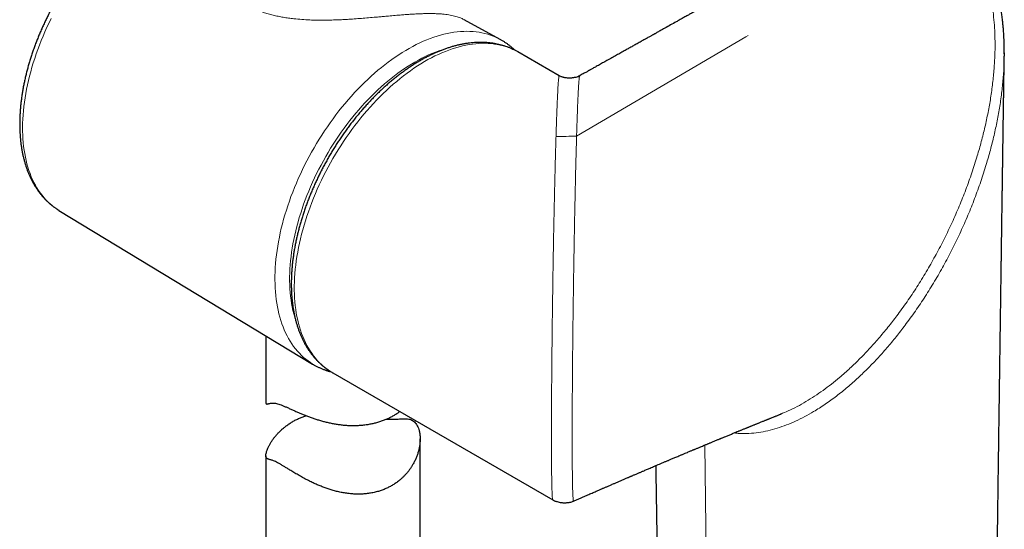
# Model space of a CAD drawing. Header units: millimetres. Extents: x 8 to 1465, y 12 to 1156.
# Tile 87 of 168: x 1192 to 1288, y 496 to 546. Entities that reach past the tile are written whole.
import ezdxf

# ---------------------------------------------------------------- set-up
doc = ezdxf.new("R2010")
doc.units = ezdxf.units.MM

msp = doc.modelspace()

# ---------------------------------------------------------------- linework, layer by layer
at = {"color": 7, "linetype": 'Continuous', "lineweight": 30}
for p, q in [((1235.169, 545.747), (1235.164, 545.75)), ((1238.661, 543.834), (1235.171, 545.751)), ((1244.409, 540.298), (1240.4, 542.613)), ((1287.655, 542.522), (1287.652, 542.201)), ((1195.788, 527.217), (1195.792, 527.214)), ((1195.792, 527.214), (1220.441, 512.273)), ((1215.891, 515.031), (1215.891, 508.528)), ((1222.391, 511.418), (1243.781, 499.07)), ((1222.391, 511.418), (1222.398, 511.414)), ((1265.943, 507.413), (1265.928, 507.407)), ((1230.891, 481.965), (1230.891, 504.997)), ((1215.891, 503.355), (1215.891, 481.965))]:
    msp.add_line(p, q, dxfattribs=at)
at = {"color": 252, "linetype": 'Continuous', "lineweight": 0}
for p in [(1246.096, 534.428), (1262.784, 544.214)]:
    msp.add_line(p, (1262.536, 544.069), dxfattribs=at)
at = {"color": 252, "linetype": 'Continuous', "lineweight": 0, "flags": 128}
for points in [[(1195.03, 545.864), (1194.822, 545.439), (1194.621, 545.013), (1194.428, 544.584), (1194.242, 544.154), (1194.064, 543.723), (1193.893, 543.29), (1193.731, 542.857), (1193.576, 542.424), (1193.43, 541.99), (1193.291, 541.557), (1193.161, 541.125), (1193.04, 540.693), (1192.926, 540.263), (1192.822, 539.834), (1192.726, 539.407), (1192.639, 538.983), (1192.56, 538.56), (1192.49, 538.141), (1192.43, 537.725), (1192.378, 537.312), (1192.335, 536.902), (1192.301, 536.497), (1192.276, 536.096), (1192.26, 535.7), (1192.254, 535.308), (1192.256, 534.922), (1192.267, 534.541), (1192.287, 534.166), (1192.317, 533.797), (1192.355, 533.434), (1192.403, 533.077), (1192.459, 532.727), (1192.524, 532.385), (1192.598, 532.049), (1192.681, 531.722), (1192.773, 531.402), (1192.873, 531.089), (1192.982, 530.786), (1193.099, 530.49), (1193.225, 530.203), (1193.359, 529.926), (1193.502, 529.657), (1193.652, 529.397), (1193.811, 529.147), (1193.978, 528.907), (1194.152, 528.676), (1194.334, 528.455), (1194.524, 528.245), (1194.721, 528.045), (1194.925, 527.855), (1195.136, 527.676), (1195.354, 527.507), (1195.579, 527.349), (1195.788, 527.217)], [(1220.442, 512.273), (1220.226, 512.409), (1219.997, 512.57), (1219.775, 512.741), (1219.559, 512.922), (1219.351, 513.114), (1219.15, 513.317), (1218.956, 513.53), (1218.77, 513.753), (1218.591, 513.987), (1218.42, 514.23), (1218.257, 514.482), (1218.103, 514.744), (1217.956, 515.016), (1217.817, 515.296), (1217.687, 515.586), (1217.565, 515.884), (1217.452, 516.191), (1217.347, 516.506), (1217.251, 516.829), (1217.164, 517.16), (1217.085, 517.499), (1217.016, 517.845), (1216.955, 518.198), (1216.903, 518.558), (1216.86, 518.924), (1216.826, 519.297), (1216.801, 519.676), (1216.786, 520.061), (1216.779, 520.452), (1216.781, 520.847), (1216.792, 521.248), (1216.813, 521.654), (1216.842, 522.064), (1216.88, 522.478), (1216.928, 522.896), (1216.984, 523.317), (1217.049, 523.742), (1217.124, 524.17), (1217.207, 524.601), (1217.298, 525.034), (1217.399, 525.469), (1217.508, 525.905), (1217.625, 526.344), (1217.751, 526.783), (1217.886, 527.223), (1218.028, 527.664), (1218.179, 528.105), (1218.338, 528.546), (1218.505, 528.986), (1218.679, 529.426), (1218.862, 529.865), (1219.052, 530.303), (1219.249, 530.738), (1219.454, 531.172), (1219.666, 531.604), (1219.885, 532.033), (1220.111, 532.46), (1220.344, 532.883), (1220.583, 533.303), (1220.828, 533.719), (1221.08, 534.131), (1221.338, 534.538), (1221.601, 534.941), (1221.871, 535.339), (1222.145, 535.732), (1222.425, 536.12), (1222.711, 536.502), (1223.001, 536.878), (1223.295, 537.247), (1223.594, 537.61), (1223.898, 537.967), (1224.205, 538.316), (1224.517, 538.658), (1224.832, 538.993), (1225.15, 539.32), (1225.471, 539.638), (1225.796, 539.949), (1226.123, 540.251), (1226.453, 540.545), (1226.785, 540.83), (1227.119, 541.106), (1227.454, 541.372), (1227.792, 541.63), (1228.13, 541.877), (1228.47, 542.115), (1228.81, 542.343), (1229.152, 542.561), (1229.493, 542.768), (1229.835, 542.966), (1230.176, 543.152), (1230.517, 543.328), (1230.858, 543.494), (1231.198, 543.648), (1231.536, 543.791), (1231.873, 543.923), (1232.209, 544.044), (1232.543, 544.154), (1232.875, 544.253), (1233.205, 544.34), (1233.532, 544.415), (1233.856, 544.479), (1234.178, 544.531), (1234.496, 544.572), (1234.811, 544.601), (1235.122, 544.618), (1235.43, 544.624), (1235.733, 544.618), (1236.033, 544.6), (1236.327, 544.571), (1236.617, 544.53), (1236.902, 544.477), (1237.182, 544.413), (1237.457, 544.337), (1237.726, 544.25), (1237.99, 544.151), (1238.248, 544.041), (1238.5, 543.92), (1238.662, 543.834)], [(1233.5, 542.968), (1233.348, 542.925), (1233.024, 542.826), (1232.698, 542.716), (1232.371, 542.595), (1232.042, 542.463), (1231.711, 542.319), (1231.38, 542.165), (1231.048, 541.999), (1230.716, 541.823), (1230.383, 541.637), (1230.051, 541.439), (1229.718, 541.232), (1229.386, 541.014), (1229.055, 540.786), (1228.725, 540.548), (1228.396, 540.301), (1228.069, 540.044), (1227.743, 539.778), (1227.419, 539.502), (1227.098, 539.218), (1226.779, 538.925), (1226.462, 538.624), (1226.149, 538.314), (1225.838, 537.997), (1225.531, 537.671), (1225.228, 537.338), (1224.929, 536.998), (1224.633, 536.651), (1224.342, 536.297), (1224.056, 535.936), (1223.774, 535.57), (1223.497, 535.197), (1223.225, 534.818), (1222.959, 534.434), (1222.698, 534.045), (1222.442, 533.652), (1222.193, 533.253), (1221.95, 532.851), (1221.713, 532.444), (1221.483, 532.034), (1221.259, 531.621), (1221.042, 531.204), (1220.832, 530.785), (1220.629, 530.363), (1220.434, 529.94), (1220.246, 529.514), (1220.065, 529.087), (1219.892, 528.659), (1219.727, 528.23), (1219.57, 527.801), (1219.421, 527.372), (1219.28, 526.942), (1219.148, 526.513), (1219.024, 526.085), (1218.908, 525.658), (1218.801, 525.233), (1218.702, 524.809), (1218.613, 524.387), (1218.532, 523.968), (1218.46, 523.551), (1218.396, 523.137), (1218.342, 522.727), (1218.297, 522.32), (1218.261, 521.918), (1218.233, 521.519), (1218.215, 521.125), (1218.206, 520.736), (1218.206, 520.351), (1218.215, 519.973), (1218.233, 519.6), (1218.261, 519.232), (1218.297, 518.871), (1218.342, 518.517), (1218.396, 518.169), (1218.46, 517.829), (1218.532, 517.495), (1218.613, 517.169), (1218.702, 516.851), (1218.749, 516.699)], [(1240.4, 542.613), (1240.249, 542.697), (1240.001, 542.824), (1239.747, 542.939), (1239.487, 543.043), (1239.221, 543.135), (1238.949, 543.216), (1238.673, 543.285), (1238.391, 543.342), (1238.104, 543.388), (1237.812, 543.423), (1237.515, 543.445), (1237.215, 543.456), (1236.91, 543.455), (1236.601, 543.442), (1236.288, 543.417), (1235.972, 543.381), (1235.653, 543.333), (1235.331, 543.273), (1235.005, 543.202), (1234.678, 543.119), (1234.347, 543.025), (1234.015, 542.919), (1233.681, 542.802), (1233.345, 542.674), (1233.008, 542.534), (1232.67, 542.383), (1232.331, 542.222), (1231.991, 542.049), (1231.651, 541.866), (1231.31, 541.672), (1230.97, 541.468), (1230.63, 541.253), (1230.29, 541.028), (1229.951, 540.793), (1229.614, 540.548), (1229.277, 540.294), (1228.942, 540.03), (1228.609, 539.757), (1228.278, 539.474), (1227.949, 539.183), (1227.622, 538.883), (1227.298, 538.575), (1226.977, 538.258), (1226.66, 537.933), (1226.345, 537.601), (1226.035, 537.261), (1225.728, 536.913), (1225.425, 536.559), (1225.126, 536.197), (1224.832, 535.829), (1224.543, 535.455), (1224.258, 535.075), (1223.979, 534.689), (1223.705, 534.297), (1223.436, 533.901), (1223.173, 533.499), (1222.916, 533.093), (1222.665, 532.682), (1222.42, 532.268), (1222.182, 531.849), (1221.95, 531.428), (1221.725, 531.003), (1221.507, 530.575), (1221.296, 530.144), (1221.092, 529.712), (1220.896, 529.277), (1220.707, 528.841), (1220.526, 528.404), (1220.352, 527.965), (1220.187, 527.526), (1220.029, 527.086), (1219.88, 526.647), (1219.738, 526.208), (1219.605, 525.769), (1219.481, 525.331), (1219.365, 524.894), (1219.258, 524.459), (1219.159, 524.026), (1219.069, 523.595), (1218.988, 523.166), (1218.915, 522.74), (1218.852, 522.317), (1218.798, 521.898), (1218.752, 521.482), (1218.716, 521.07), (1218.689, 520.662), (1218.67, 520.259), (1218.661, 519.861), (1218.661, 519.468), (1218.67, 519.08), (1218.689, 518.698), (1218.716, 518.322), (1218.752, 517.952), (1218.798, 517.588), (1218.852, 517.232), (1218.915, 516.882), (1218.988, 516.539), (1219.069, 516.204), (1219.159, 515.877), (1219.258, 515.558), (1219.365, 515.247), (1219.481, 514.944), (1219.605, 514.65), (1219.738, 514.365), (1219.88, 514.088), (1220.029, 513.821), (1220.187, 513.564), (1220.352, 513.316), (1220.526, 513.078), (1220.707, 512.85), (1220.896, 512.632), (1221.092, 512.424), (1221.296, 512.227), (1221.507, 512.04), (1221.725, 511.864), (1221.95, 511.699), (1222.182, 511.544), (1222.391, 511.418)], [(1259.341, 438.887), (1258.942, 472.693), (1258.568, 504.401)]]:
    msp.add_lwpolyline(points, dxfattribs=at)
at = {"color": 7, "linetype": 'Continuous', "lineweight": 30, "flags": 128}
msp.add_lwpolyline([(1253.798, 502.396), (1253.81, 501.673), (1254.162, 479.519), (1254.377, 466.065), (1254.492, 458.817), (1254.709, 445.261)], dxfattribs=at)
at = {"color": 7, "linetype": 'Continuous', "lineweight": 30}
for points, knots in [([(1210.82, 558.504), (1210.778, 558.509), (1210.64, 558.525), (1210.403, 558.541), (1210.107, 558.552), (1209.807, 558.552), (1209.504, 558.54), (1209.197, 558.518), (1208.888, 558.485), (1208.575, 558.441), (1208.26, 558.387), (1207.943, 558.321), (1207.623, 558.245), (1207.301, 558.157), (1206.978, 558.059), (1206.654, 557.951), (1206.328, 557.832), (1206.002, 557.703), (1205.674, 557.563), (1205.347, 557.413), (1205.019, 557.253), (1204.691, 557.083), (1204.364, 556.904), (1204.037, 556.714), (1203.711, 556.516), (1203.385, 556.308), (1203.061, 556.091), (1202.738, 555.865), (1202.417, 555.63), (1202.097, 555.386), (1201.779, 555.134), (1201.464, 554.874), (1201.15, 554.606), (1200.839, 554.329), (1200.531, 554.045), (1200.226, 553.754), (1199.923, 553.455), (1199.624, 553.149), (1199.329, 552.836), (1199.036, 552.517), (1198.748, 552.191), (1198.463, 551.858), (1198.183, 551.52), (1197.907, 551.175), (1197.635, 550.825), (1197.368, 550.47), (1197.106, 550.109), (1196.848, 549.744), (1196.596, 549.374), (1196.349, 548.999), (1196.107, 548.62), (1195.871, 548.237), (1195.64, 547.851), (1195.416, 547.46), (1195.197, 547.067), (1194.984, 546.67), (1194.778, 546.271), (1194.578, 545.869), (1194.385, 545.466), (1194.198, 545.06), (1194.018, 544.652), (1193.845, 544.243), (1193.679, 543.832), (1193.52, 543.421), (1193.368, 543.009), (1193.224, 542.596), (1193.087, 542.183), (1192.957, 541.77), (1192.835, 541.358), (1192.721, 540.946), (1192.615, 540.535), (1192.516, 540.125), (1192.426, 539.716), (1192.343, 539.309), (1192.269, 538.904), (1192.202, 538.501), (1192.144, 538.1), (1192.095, 537.702), (1192.053, 537.306), (1192.02, 536.914), (1191.996, 536.525), (1191.979, 536.139), (1191.972, 535.758), (1191.973, 535.38), (1191.982, 535.007), (1192.001, 534.639), (1192.027, 534.275), (1192.063, 533.917), (1192.107, 533.564), (1192.16, 533.216), (1192.221, 532.874), (1192.291, 532.539), (1192.37, 532.21), (1192.457, 531.888), (1192.553, 531.572), (1192.657, 531.264), (1192.769, 530.963), (1192.89, 530.67), (1193.019, 530.385), (1193.156, 530.108), (1193.301, 529.84), (1193.453, 529.58), (1193.614, 529.329), (1193.781, 529.087), (1193.956, 528.854), (1194.138, 528.63), (1194.327, 528.416), (1194.523, 528.211), (1194.726, 528.016), (1194.935, 527.831), (1195.15, 527.655), (1195.371, 527.49), (1195.584, 527.343), (1195.725, 527.256), (1195.788, 527.218)], [0, 0, 0, 0, 0.003782, 0.012538, 0.021324, 0.03014, 0.038987, 0.047862, 0.056764, 0.065692, 0.074644, 0.083618, 0.092611, 0.101622, 0.110647, 0.119686, 0.128735, 0.137792, 0.146857, 0.155926, 0.165, 0.174076, 0.183153, 0.192231, 0.201307, 0.210383, 0.219456, 0.228527, 0.237596, 0.246661, 0.255724, 0.264783, 0.273839, 0.282891, 0.291941, 0.300987, 0.31003, 0.31907, 0.328107, 0.337141, 0.346173, 0.355202, 0.364229, 0.373253, 0.382276, 0.391298, 0.400317, 0.409336, 0.418353, 0.427369, 0.436385, 0.4454, 0.454414, 0.463429, 0.472444, 0.481458, 0.490474, 0.49949, 0.508507, 0.517524, 0.526544, 0.535564, 0.544586, 0.55361, 0.562637, 0.571665, 0.580696, 0.589729, 0.598766, 0.607805, 0.616847, 0.625893, 0.634942, 0.643995, 0.653051, 0.662111, 0.671174, 0.680242, 0.689312, 0.698387, 0.707464, 0.716545, 0.725628, 0.734714, 0.743802, 0.75289, 0.761979, 0.771066, 0.780151, 0.789233, 0.79831, 0.807379, 0.816441, 0.825491, 0.834528, 0.84355, 0.852555, 0.861539, 0.870502, 0.879439, 0.88835, 0.897233, 0.906086, 0.914909, 0.9237, 0.932461, 0.941191, 0.949892, 0.958566, 0.967216, 0.975844, 0.984453, 0.993049, 1, 1, 1, 1]), ([(1287.663, 542.421), (1287.663, 542.572), (1287.663, 542.862), (1287.657, 543.276), (1287.645, 543.65), (1287.631, 543.986), (1287.615, 544.284), (1287.597, 544.548), (1287.58, 544.78), (1287.562, 544.988), (1287.544, 545.191), (1287.521, 545.412), (1287.494, 545.659), (1287.461, 545.923), (1287.427, 546.175), (1287.393, 546.405), (1287.362, 546.6), (1287.334, 546.768), (1287.308, 546.917), (1287.281, 547.069), (1287.248, 547.24), (1287.209, 547.435), (1287.169, 547.626), (1287.127, 547.812), (1287.086, 547.991), (1287.038, 548.186), (1286.984, 548.395), (1286.934, 548.58), (1286.894, 548.724), (1286.867, 548.819), (1286.845, 548.892), (1286.825, 548.958), (1286.804, 549.028), (1286.78, 549.105), (1286.745, 549.218), (1286.695, 549.372), (1286.628, 549.57), (1286.561, 549.758), (1286.498, 549.93), (1286.44, 550.083), (1286.382, 550.23), (1286.33, 550.357), (1286.292, 550.449), (1286.264, 550.514), (1286.241, 550.568), (1286.215, 550.629), (1286.177, 550.715), (1286.125, 550.83), (1286.057, 550.978), (1285.975, 551.149), (1285.88, 551.34), (1285.734, 551.62), (1285.541, 551.966), (1285.301, 552.359), (1285.064, 552.714), (1284.854, 553.004), (1284.668, 553.245), (1284.506, 553.443), (1284.346, 553.631), (1284.184, 553.81), (1284.022, 553.982), (1283.849, 554.155), (1283.685, 554.31), (1283.532, 554.447), (1283.4, 554.561), (1283.265, 554.672), (1283.133, 554.777), (1283.024, 554.859), (1282.942, 554.919), (1282.883, 554.961), (1282.817, 555.008), (1282.73, 555.068), (1282.612, 555.147), (1282.458, 555.244), (1282.343, 555.312), (1282.279, 555.35)], [0, 0, 0, 0, 0.029406, 0.056294, 0.080721, 0.102738, 0.122412, 0.139708, 0.155074, 0.168532, 0.181081, 0.195653, 0.212388, 0.230141, 0.248371, 0.263024, 0.276614, 0.287932, 0.296998, 0.307107, 0.318739, 0.331955, 0.34703, 0.358079, 0.370406, 0.384001, 0.398853, 0.414081, 0.422795, 0.429424, 0.434041, 0.438425, 0.443368, 0.448869, 0.454926, 0.467473, 0.481736, 0.49759, 0.508192, 0.519403, 0.531075, 0.540757, 0.547596, 0.551594, 0.555215, 0.559729, 0.565137, 0.574418, 0.585532, 0.598488, 0.613293, 0.629179, 0.663269, 0.695365, 0.725433, 0.753432, 0.772436, 0.790328, 0.807176, 0.823427, 0.839814, 0.856771, 0.875643, 0.888216, 0.900845, 0.913357, 0.925757, 0.937165, 0.942765, 0.947783, 0.952813, 0.960354, 0.970706, 0.983903, 1, 1, 1, 1]), ([(1259.577, 547.678), (1259.562, 547.67), (1259.481, 547.625), (1259.333, 547.542), (1258.997, 547.353), (1258.524, 547.087), (1258.065, 546.829), (1257.756, 546.656), (1257.605, 546.571), (1257.471, 546.496), (1257.362, 546.435), (1257.28, 546.389), (1257.208, 546.348), (1257.127, 546.303), (1257.017, 546.241), (1256.876, 546.162), (1256.706, 546.066), (1256.484, 545.942), (1256.222, 545.795), (1255.929, 545.631), (1255.37, 545.317), (1254.837, 545.018), (1254.336, 544.738), (1254.144, 544.63), (1253.977, 544.536), (1253.837, 544.458), (1253.726, 544.396), (1253.64, 544.348), (1253.568, 544.308), (1253.494, 544.266), (1253.404, 544.216), (1253.299, 544.157), (1253.122, 544.058), (1252.868, 543.916), (1252.532, 543.727), (1252.168, 543.523), (1251.805, 543.321), (1251.446, 543.12), (1251.088, 542.92), (1250.7, 542.703), (1250.289, 542.472), (1249.854, 542.229), (1249.398, 541.975), (1249.018, 541.763), (1248.724, 541.598), (1248.521, 541.485), (1248.316, 541.37), (1248.114, 541.258), (1247.926, 541.153), (1247.755, 541.058), (1247.607, 540.975), (1247.482, 540.905), (1247.395, 540.857), (1247.341, 540.826), (1247.304, 540.806), (1247.26, 540.781), (1247.193, 540.744), (1247.098, 540.691), (1246.974, 540.621), (1246.821, 540.536), (1246.639, 540.435), (1246.493, 540.353), (1246.407, 540.305), (1246.392, 540.297)], [0, 0, 0, 0, 0.003256, 0.018521, 0.033681, 0.080024, 0.126267, 0.138383, 0.150385, 0.16075, 0.169008, 0.175162, 0.179365, 0.1854, 0.193753, 0.20442, 0.217398, 0.232683, 0.254932, 0.277148, 0.299234, 0.382366, 0.398468, 0.413315, 0.426031, 0.436621, 0.445088, 0.451435, 0.456059, 0.461428, 0.468315, 0.476479, 0.485332, 0.508692, 0.534231, 0.561939, 0.591811, 0.616816, 0.643882, 0.673327, 0.705138, 0.737547, 0.772064, 0.808673, 0.823625, 0.838896, 0.854485, 0.870256, 0.884613, 0.897098, 0.908863, 0.918291, 0.925385, 0.928475, 0.930755, 0.93363, 0.938601, 0.945832, 0.955241, 0.966825, 0.980579, 0.996497, 1, 1, 1, 1]), ([(1240.397, 542.613), (1240.379, 542.624), (1240.282, 542.682), (1240.1, 542.777), (1239.851, 542.899), (1239.595, 543.01), (1239.335, 543.111), (1239.07, 543.201), (1238.799, 543.281), (1238.524, 543.351), (1238.244, 543.41), (1237.96, 543.458), (1237.671, 543.496), (1237.378, 543.524), (1237.081, 543.54), (1236.78, 543.546), (1236.476, 543.54), (1236.168, 543.524), (1235.857, 543.497), (1235.543, 543.46), (1235.226, 543.411), (1234.906, 543.351), (1234.585, 543.281), (1234.261, 543.199), (1233.935, 543.107), (1233.608, 543.005), (1233.28, 542.892), (1232.951, 542.768), (1232.62, 542.634), (1232.289, 542.49), (1231.958, 542.335), (1231.627, 542.171), (1231.296, 541.997), (1230.965, 541.813), (1230.635, 541.619), (1230.305, 541.416), (1229.976, 541.204), (1229.649, 540.982), (1229.323, 540.752), (1228.998, 540.513), (1228.675, 540.265), (1228.354, 540.009), (1228.035, 539.745), (1227.719, 539.473), (1227.405, 539.192), (1227.093, 538.904), (1226.785, 538.609), (1226.479, 538.306), (1226.177, 537.996), (1225.878, 537.679), (1225.583, 537.356), (1225.291, 537.026), (1225.004, 536.689), (1224.72, 536.347), (1224.441, 535.999), (1224.166, 535.645), (1223.896, 535.286), (1223.63, 534.921), (1223.37, 534.552), (1223.114, 534.177), (1222.864, 533.799), (1222.619, 533.416), (1222.38, 533.029), (1222.146, 532.638), (1221.918, 532.244), (1221.696, 531.846), (1221.48, 531.446), (1221.271, 531.042), (1221.067, 530.637), (1220.871, 530.228), (1220.681, 529.818), (1220.497, 529.406), (1220.321, 528.993), (1220.151, 528.578), (1219.989, 528.162), (1219.833, 527.745), (1219.685, 527.328), (1219.545, 526.91), (1219.412, 526.493), (1219.286, 526.076), (1219.169, 525.659), (1219.058, 525.243), (1218.956, 524.828), (1218.862, 524.414), (1218.776, 524.002), (1218.697, 523.592), (1218.627, 523.183), (1218.565, 522.777), (1218.512, 522.373), (1218.466, 521.972), (1218.429, 521.574), (1218.401, 521.18), (1218.381, 520.788), (1218.369, 520.401), (1218.366, 520.017), (1218.372, 519.638), (1218.386, 519.263), (1218.408, 518.893), (1218.44, 518.528), (1218.48, 518.169), (1218.528, 517.814), (1218.585, 517.466), (1218.651, 517.123), (1218.726, 516.787), (1218.809, 516.457), (1218.9, 516.135), (1219, 515.819), (1219.109, 515.51), (1219.226, 515.209), (1219.351, 514.916), (1219.484, 514.631), (1219.625, 514.354), (1219.774, 514.086), (1219.93, 513.826), (1220.094, 513.575), (1220.266, 513.333), (1220.445, 513.101), (1220.63, 512.877), (1220.823, 512.663), (1221.023, 512.459), (1221.229, 512.264), (1221.441, 512.079), (1221.66, 511.904), (1221.885, 511.739), (1222.116, 511.584), (1222.288, 511.476), (1222.384, 511.423), (1222.399, 511.414)], [0, 0, 0, 0, 0.001729, 0.009495, 0.017262, 0.025032, 0.032809, 0.040597, 0.048399, 0.056219, 0.064059, 0.071921, 0.079808, 0.087719, 0.095657, 0.103622, 0.111613, 0.119629, 0.127671, 0.135736, 0.143823, 0.15193, 0.160055, 0.168196, 0.176352, 0.18452, 0.192699, 0.200886, 0.209081, 0.217281, 0.225485, 0.233692, 0.2419, 0.25011, 0.25832, 0.266528, 0.274736, 0.282941, 0.291145, 0.299346, 0.307545, 0.31574, 0.323933, 0.332123, 0.340311, 0.348495, 0.356676, 0.364855, 0.373031, 0.381205, 0.389376, 0.397545, 0.405712, 0.413877, 0.42204, 0.430201, 0.438361, 0.446519, 0.454676, 0.462833, 0.470988, 0.479143, 0.487297, 0.495451, 0.503605, 0.511759, 0.519913, 0.528068, 0.536223, 0.544378, 0.552535, 0.560693, 0.568852, 0.577012, 0.585174, 0.593338, 0.601503, 0.609671, 0.617841, 0.626013, 0.634188, 0.642366, 0.650546, 0.65873, 0.666916, 0.675106, 0.683298, 0.691494, 0.699694, 0.707896, 0.716101, 0.72431, 0.732521, 0.740735, 0.748951, 0.757168, 0.765387, 0.773607, 0.781826, 0.790043, 0.798259, 0.80647, 0.814676, 0.822876, 0.831067, 0.839249, 0.847418, 0.855573, 0.863711, 0.871832, 0.879932, 0.88801, 0.896065, 0.904094, 0.912096, 0.920072, 0.92802, 0.935942, 0.943837, 0.951706, 0.959553, 0.967378, 0.975186, 0.982977, 0.990757, 0.998529, 1, 1, 1, 1]), ([(1240.099, 542.776), (1240.038, 542.834), (1239.908, 542.956), (1239.702, 543.132), (1239.48, 543.306), (1239.253, 543.471), (1239.02, 543.624), (1238.823, 543.745), (1238.701, 543.811), (1238.662, 543.832)], [0, 0, 0, 0, 0.139244, 0.296789, 0.45398, 0.610881, 0.767558, 0.924086, 1, 1, 1, 1]), ([(1286.343, 445.28), (1286.344, 445.346), (1286.348, 445.646), (1286.354, 446.171), (1286.363, 446.843), (1286.371, 447.487), (1286.379, 448.102), (1286.387, 448.719), (1286.394, 449.336), (1286.402, 449.948), (1286.41, 450.52), (1286.416, 451.034), (1286.422, 451.494), (1286.427, 451.902), (1286.432, 452.277), (1286.436, 452.621), (1286.44, 452.932), (1286.444, 453.211), (1286.447, 453.457), (1286.45, 453.68), (1286.452, 453.88), (1286.455, 454.069), (1286.457, 454.253), (1286.46, 454.442), (1286.462, 454.635), (1286.465, 454.833), (1286.467, 455.044), (1286.47, 455.271), (1286.474, 455.521), (1286.477, 455.793), (1286.481, 456.089), (1286.485, 456.417), (1286.49, 456.776), (1286.495, 457.169), (1286.5, 457.589), (1286.506, 458.033), (1286.512, 458.488), (1286.519, 459.019), (1286.526, 459.609), (1286.534, 460.247), (1286.542, 460.826), (1286.549, 461.349), (1286.555, 461.818), (1286.56, 462.257), (1286.566, 462.676), (1286.571, 463.091), (1286.578, 463.579), (1286.585, 464.147), (1286.593, 464.799), (1286.601, 465.349), (1286.606, 465.78), (1286.61, 466.074), (1286.614, 466.342), (1286.617, 466.584), (1286.619, 466.794), (1286.622, 466.986), (1286.624, 467.182), (1286.627, 467.406), (1286.631, 467.649), (1286.634, 467.897), (1286.637, 468.148), (1286.64, 468.398), (1286.644, 468.66), (1286.647, 468.933), (1286.651, 469.234), (1286.656, 469.566), (1286.66, 469.927), (1286.665, 470.317), (1286.671, 470.736), (1286.677, 471.165), (1286.682, 471.582), (1286.687, 471.966), (1286.692, 472.309), (1286.695, 472.577), (1286.698, 472.779), (1286.7, 472.922), (1286.701, 473.052), (1286.703, 473.169), (1286.704, 473.277), (1286.706, 473.387), (1286.708, 473.531), (1286.71, 473.722), (1286.713, 473.967), (1286.717, 474.253), (1286.722, 474.616), (1286.727, 475.037), (1286.734, 475.496), (1286.739, 475.933), (1286.745, 476.348), (1286.75, 476.742), (1286.755, 477.134), (1286.76, 477.523), (1286.765, 477.904), (1286.77, 478.256), (1286.774, 478.53), (1286.776, 478.735), (1286.778, 478.878), (1286.78, 479.013), (1286.782, 479.141), (1286.783, 479.261), (1286.785, 479.376), (1286.786, 479.496), (1286.788, 479.634), (1286.791, 479.8), (1286.793, 479.997), (1286.796, 480.222), (1286.8, 480.476), (1286.803, 480.753), (1286.808, 481.128), (1286.814, 481.583), (1286.821, 482.103), (1286.828, 482.595), (1286.834, 483.057), (1286.84, 483.491), (1286.845, 483.895), (1286.85, 484.271), (1286.855, 484.618), (1286.859, 484.935), (1286.862, 485.186), (1286.865, 485.377), (1286.867, 485.522), (1286.869, 485.676), (1286.871, 485.849), (1286.874, 486.052), (1286.877, 486.282), (1286.881, 486.544), (1286.884, 486.833), (1286.888, 487.134), (1286.892, 487.435), (1286.897, 487.807), (1286.903, 488.245), (1286.91, 488.741), (1286.916, 489.199), (1286.922, 489.618), (1286.927, 489.999), (1286.932, 490.355), (1286.936, 490.682), (1286.94, 490.98), (1286.943, 491.224), (1286.946, 491.418), (1286.948, 491.569), (1286.95, 491.719), (1286.952, 491.884), (1286.955, 492.063), (1286.957, 492.256), (1286.96, 492.459), (1286.963, 492.683), (1286.967, 492.926), (1286.972, 493.34), (1286.98, 493.907), (1286.989, 494.609), (1286.997, 495.199), (1287.004, 495.681), (1287.009, 496.06), (1287.014, 496.413), (1287.018, 496.735), (1287.022, 497.024), (1287.026, 497.281), (1287.028, 497.483), (1287.031, 497.648), (1287.033, 497.795), (1287.035, 497.964), (1287.038, 498.159), (1287.041, 498.377), (1287.044, 498.619), (1287.047, 498.879), (1287.051, 499.151), (1287.057, 499.605), (1287.066, 500.231), (1287.077, 501.021), (1287.086, 501.657), (1287.092, 502.138), (1287.097, 502.463), (1287.101, 502.761), (1287.104, 503.032), (1287.108, 503.269), (1287.11, 503.474), (1287.113, 503.652), (1287.115, 503.829), (1287.118, 504.023), (1287.121, 504.25), (1287.125, 504.51), (1287.129, 504.844), (1287.135, 505.242), (1287.141, 505.694), (1287.147, 506.153), (1287.153, 506.566), (1287.158, 506.93), (1287.163, 507.245), (1287.167, 507.563), (1287.171, 507.882), (1287.176, 508.193), (1287.18, 508.504), (1287.184, 508.805), (1287.188, 509.093), (1287.192, 509.35), (1287.195, 509.559), (1287.197, 509.725), (1287.199, 509.861), (1287.201, 510.002), (1287.203, 510.16), (1287.205, 510.34), (1287.208, 510.542), (1287.211, 510.765), (1287.215, 511.009), (1287.221, 511.484), (1287.231, 512.17), (1287.241, 512.863), (1287.247, 513.339), (1287.251, 513.601), (1287.254, 513.84), (1287.257, 514.054), (1287.26, 514.241), (1287.262, 514.405), (1287.264, 514.559), (1287.267, 514.72), (1287.269, 514.904), (1287.272, 515.109), (1287.276, 515.361), (1287.28, 515.665), (1287.285, 516.024), (1287.29, 516.411), (1287.296, 516.811), (1287.303, 517.329), (1287.312, 517.948), (1287.32, 518.549), (1287.327, 519.013), (1287.332, 519.347), (1287.336, 519.661), (1287.34, 519.946), (1287.344, 520.198), (1287.347, 520.415), (1287.35, 520.616), (1287.352, 520.824), (1287.356, 521.062), (1287.36, 521.334), (1287.364, 521.641), (1287.369, 521.983), (1287.377, 522.534), (1287.387, 523.283), (1287.398, 524.01), (1287.405, 524.527), (1287.409, 524.837), (1287.414, 525.147), (1287.418, 525.451), (1287.422, 525.741), (1287.426, 526.002), (1287.429, 526.229), (1287.432, 526.424), (1287.434, 526.593), (1287.437, 526.745), (1287.439, 526.919), (1287.442, 527.136), (1287.446, 527.404), (1287.45, 527.705), (1287.455, 528.039), (1287.46, 528.403), (1287.466, 528.789), (1287.472, 529.188), (1287.479, 529.703), (1287.488, 530.339), (1287.496, 530.921), (1287.502, 531.339), (1287.506, 531.575), (1287.509, 531.797), (1287.512, 531.998), (1287.515, 532.186), (1287.517, 532.36), (1287.519, 532.516), (1287.521, 532.655), (1287.523, 532.789), (1287.525, 532.93), (1287.528, 533.084), (1287.531, 533.3), (1287.535, 533.589), (1287.54, 533.959), (1287.547, 534.415), (1287.555, 534.959), (1287.564, 535.59), (1287.573, 536.259), (1287.581, 536.809), (1287.588, 537.229), (1287.591, 537.502), (1287.595, 537.763), (1287.599, 538.002), (1287.602, 538.215), (1287.604, 538.39), (1287.606, 538.533), (1287.608, 538.645), (1287.61, 538.748), (1287.611, 538.857), (1287.613, 538.989), (1287.615, 539.151), (1287.618, 539.344), (1287.622, 539.567), (1287.625, 539.821), (1287.629, 540.105), (1287.634, 540.42), (1287.639, 540.757), (1287.644, 541.117), (1287.65, 541.498), (1287.655, 541.862), (1287.658, 542.099), (1287.66, 542.201)], [0, 0, 0, 0, 0.0020472, 0.0092924, 0.016237, 0.0228808, 0.029224, 0.0352666, 0.0420022, 0.0483204, 0.054221, 0.0597041, 0.064247, 0.0684572, 0.0723345, 0.0758792, 0.0790911, 0.0819702, 0.0845167, 0.0867304, 0.088853, 0.0907053, 0.0926008, 0.0945469, 0.0965438, 0.0985913, 0.1006896, 0.1030603, 0.1056207, 0.1084291, 0.1114856, 0.1147901, 0.1185658, 0.1226206, 0.1269544, 0.1315671, 0.1363677, 0.1410315, 0.1480259, 0.1546117, 0.1607887, 0.1659586, 0.1708026, 0.175321, 0.179539, 0.1837869, 0.1881661, 0.1946353, 0.2013712, 0.2083737, 0.2116664, 0.2147001, 0.2174675, 0.2199688, 0.2222038, 0.2239385, 0.2259384, 0.2282545, 0.23087, 0.2334636, 0.2359123, 0.2386123, 0.241175, 0.2439669, 0.2470467, 0.2504781, 0.2542078, 0.2582358, 0.2625619, 0.2671778, 0.2715531, 0.2755182, 0.2790732, 0.2822182, 0.2838313, 0.2853104, 0.2866557, 0.2878671, 0.2889447, 0.2900036, 0.2912765, 0.2933874, 0.2959157, 0.2988615, 0.3022248, 0.3071675, 0.3118997, 0.3164093, 0.3206962, 0.3247604, 0.328602, 0.3328437, 0.3367765, 0.3404042, 0.3437276, 0.3452753, 0.3467469, 0.3481425, 0.349462, 0.3507055, 0.351873, 0.3530202, 0.3544036, 0.3561405, 0.3581717, 0.360497, 0.3631166, 0.3660304, 0.3690575, 0.3747279, 0.3800988, 0.3851701, 0.3899419, 0.3944142, 0.3985869, 0.4024439, 0.4060619, 0.4093333, 0.4122583, 0.4138197, 0.4152609, 0.4167343, 0.4185787, 0.4206276, 0.4230049, 0.4257106, 0.4287447, 0.4319257, 0.4350337, 0.4380683, 0.443441, 0.4485669, 0.4534459, 0.4575937, 0.4615438, 0.4652299, 0.4686107, 0.471686, 0.4744561, 0.476146, 0.4776979, 0.4791276, 0.4807849, 0.4828144, 0.4846702, 0.4867557, 0.4890711, 0.4916162, 0.4942674, 0.5019012, 0.5091493, 0.5160116, 0.5201351, 0.5240894, 0.5277403, 0.5310575, 0.5340411, 0.536691, 0.5390074, 0.5403031, 0.5417942, 0.5435444, 0.5455537, 0.5478221, 0.5503023, 0.5530324, 0.5558797, 0.5587011, 0.5670919, 0.5752439, 0.5831571, 0.5867733, 0.5901325, 0.5932084, 0.5960011, 0.5985105, 0.6005459, 0.6023473, 0.6040284, 0.6060175, 0.6083558, 0.6110433, 0.61408, 0.6186741, 0.6233518, 0.6280878, 0.6328819, 0.6361103, 0.6393645, 0.6426447, 0.6459507, 0.649221, 0.6522712, 0.6555677, 0.6585415, 0.6611923, 0.6635203, 0.6650076, 0.6663276, 0.6677257, 0.6693616, 0.6712352, 0.6733067, 0.6756075, 0.6781376, 0.6808424, 0.6903047, 0.6993672, 0.7022946, 0.7050268, 0.7074935, 0.7096948, 0.7116307, 0.7133012, 0.7147492, 0.716408, 0.7182982, 0.7204195, 0.7227721, 0.7261008, 0.7298041, 0.7338819, 0.738085, 0.7421807, 0.7499133, 0.7572317, 0.760806, 0.7642724, 0.7675667, 0.770515, 0.7731076, 0.7753444, 0.7772343, 0.7793307, 0.7817836, 0.7845932, 0.7877593, 0.7912821, 0.7951615, 0.8048258, 0.8144552, 0.8176565, 0.8208535, 0.8240462, 0.8272346, 0.8302821, 0.8330161, 0.8353063, 0.8373172, 0.839049, 0.8405147, 0.8420205, 0.8444489, 0.8472172, 0.8503254, 0.8537735, 0.8575614, 0.8615888, 0.8657051, 0.869909, 0.8775206, 0.8854035, 0.887937, 0.8904311, 0.8927207, 0.8947977, 0.8966622, 0.8985544, 0.9001621, 0.9014991, 0.9028441, 0.904307, 0.9058878, 0.9075865, 0.911007, 0.9148236, 0.9190366, 0.925144, 0.9316495, 0.9385531, 0.9458548, 0.9486828, 0.9515636, 0.9542975, 0.9567614, 0.9589555, 0.9608797, 0.9622023, 0.9633582, 0.9643475, 0.9653922, 0.9667512, 0.9684248, 0.9704131, 0.972716, 0.9753336, 0.9782659, 0.9815128, 0.9850745, 0.9887208, 0.9926469, 0.9968528, 1, 1, 1, 1]), ([(1246.393, 540.297), (1246.332, 540.267), (1246.208, 540.205), (1246.031, 540.151), (1245.874, 540.115), (1245.737, 540.092), (1245.587, 540.075), (1245.416, 540.067), (1245.226, 540.072), (1245.063, 540.089), (1244.94, 540.11), (1244.855, 540.128), (1244.764, 540.151), (1244.661, 540.183), (1244.537, 540.23), (1244.455, 540.274), (1244.409, 540.298)], [0, 0, 0, 0, 0.095998, 0.192533, 0.256491, 0.319701, 0.386719, 0.467051, 0.5605, 0.655394, 0.699267, 0.740808, 0.782052, 0.837534, 0.910214, 1, 1, 1, 1]), ([(1220.442, 512.274), (1220.476, 512.254), (1220.588, 512.184), (1220.786, 512.076), (1221.035, 511.951), (1221.29, 511.836), (1221.549, 511.731), (1221.815, 511.636), (1222.042, 511.564), (1222.183, 511.527), (1222.232, 511.514)], [0, 0, 0, 0, 0.060474, 0.204038, 0.347586, 0.491175, 0.634875, 0.778753, 0.922872, 1, 1, 1, 1]), ([(1215.892, 508.528), (1215.892, 508.52), (1215.89, 508.484), (1215.9, 508.445), (1215.921, 508.407), (1215.955, 508.387), (1216.004, 508.383), (1216.067, 508.393), (1216.143, 508.411), (1216.232, 508.435), (1216.335, 508.458), (1216.453, 508.476), (1216.588, 508.483), (1216.745, 508.474), (1216.929, 508.441), (1217.142, 508.381), (1217.381, 508.297), (1217.644, 508.191), (1217.929, 508.069), (1218.232, 507.934), (1218.557, 507.789), (1218.884, 507.644), (1219.212, 507.502), (1219.535, 507.367), (1219.87, 507.234), (1220.215, 507.104), (1220.568, 506.98), (1220.929, 506.862), (1221.297, 506.752), (1221.67, 506.652), (1222.05, 506.563), (1222.434, 506.485), (1222.823, 506.419), (1223.223, 506.365), (1223.635, 506.326), (1224.058, 506.302), (1224.482, 506.297), (1224.904, 506.31), (1225.324, 506.342), (1225.731, 506.392), (1226.125, 506.461), (1226.504, 506.545), (1226.877, 506.648), (1227.24, 506.768), (1227.593, 506.906), (1227.928, 507.058), (1228.246, 507.224), (1228.544, 507.402), (1228.765, 507.547), (1228.881, 507.636), (1228.908, 507.656)], [0, 0, 0, 0, 0.005087, 0.023026, 0.041065, 0.059173, 0.0803, 0.101509, 0.122752, 0.144097, 0.165466, 0.186944, 0.208471, 0.230113, 0.252898, 0.275863, 0.299033, 0.322396, 0.345142, 0.368047, 0.391108, 0.414301, 0.434496, 0.454819, 0.475209, 0.495717, 0.516285, 0.536909, 0.55745, 0.5781, 0.598804, 0.619612, 0.640475, 0.661388, 0.68383, 0.70641, 0.729066, 0.751867, 0.774747, 0.797708, 0.819431, 0.841289, 0.863219, 0.885288, 0.907431, 0.929649, 0.950871, 0.972219, 0.993632, 1, 1, 1, 1]), ([(1227.615, 506.92), (1227.716, 506.914), (1227.924, 506.904), (1228.213, 506.906), (1228.492, 506.915), (1228.754, 506.929), (1229.002, 506.944), (1229.237, 506.955), (1229.461, 506.956), (1229.675, 506.941), (1229.879, 506.904), (1230.073, 506.833), (1230.252, 506.723), (1230.413, 506.575), (1230.554, 506.39), (1230.673, 506.171), (1230.771, 505.911), (1230.844, 505.61), (1230.887, 505.272), (1230.895, 504.913), (1230.872, 504.559), (1230.822, 504.216), (1230.751, 503.888), (1230.656, 503.559), (1230.538, 503.229), (1230.396, 502.902), (1230.245, 502.608), (1230.092, 502.348), (1229.943, 502.119), (1229.78, 501.896), (1229.605, 501.678), (1229.417, 501.467), (1229.215, 501.263), (1229.001, 501.068), (1228.756, 500.867), (1228.478, 500.664), (1228.163, 500.465), (1227.829, 500.284), (1227.479, 500.123), (1227.114, 499.982), (1226.722, 499.86), (1226.303, 499.76), (1225.867, 499.686), (1225.43, 499.641), (1225.001, 499.622), (1224.56, 499.628), (1224.107, 499.659), (1223.649, 499.716), (1223.2, 499.796), (1222.767, 499.893), (1222.35, 500.007), (1221.947, 500.133), (1221.554, 500.271), (1221.165, 500.423), (1220.781, 500.587), (1220.402, 500.762), (1220, 500.96), (1219.578, 501.183), (1219.139, 501.428), (1218.786, 501.635), (1218.513, 501.799), (1218.279, 501.941), (1218.022, 502.099), (1217.746, 502.268), (1217.486, 502.426), (1217.245, 502.567), (1217.025, 502.688), (1216.827, 502.787), (1216.65, 502.863), (1216.499, 502.916), (1216.371, 502.956), (1216.262, 502.986), (1216.167, 503.015), (1216.086, 503.044), (1216.018, 503.078), (1215.963, 503.122), (1215.923, 503.179), (1215.896, 503.256), (1215.887, 503.36), (1215.901, 503.502), (1215.939, 503.677), (1216.004, 503.879), (1216.093, 504.102), (1216.206, 504.338), (1216.345, 504.587), (1216.505, 504.838), (1216.684, 505.087), (1216.88, 505.332), (1217.097, 505.574), (1217.335, 505.812), (1217.592, 506.042), (1217.869, 506.263), (1218.164, 506.472), (1218.478, 506.667), (1218.81, 506.848), (1219.159, 507.012), (1219.496, 507.149), (1219.722, 507.222), (1219.822, 507.254)], [0, 0, 0, 0, 0.00976, 0.019994, 0.0303, 0.04064, 0.051027, 0.061433, 0.071854, 0.082542, 0.093268, 0.104059, 0.114943, 0.12568, 0.136517, 0.147457, 0.158488, 0.170953, 0.183518, 0.196174, 0.208904, 0.219702, 0.230567, 0.241466, 0.25243, 0.263427, 0.274456, 0.282599, 0.290775, 0.298966, 0.307218, 0.315486, 0.323818, 0.332167, 0.340554, 0.350952, 0.361422, 0.371931, 0.382519, 0.39315, 0.403829, 0.41562, 0.427472, 0.438636, 0.449849, 0.460642, 0.472454, 0.484317, 0.49548, 0.506683, 0.517457, 0.527754, 0.538107, 0.548488, 0.558922, 0.569386, 0.579878, 0.592961, 0.606113, 0.619352, 0.626023, 0.632694, 0.6427, 0.652765, 0.662903, 0.673117, 0.683139, 0.693243, 0.703436, 0.713697, 0.722963, 0.732267, 0.741587, 0.750962, 0.760351, 0.769797, 0.779267, 0.788786, 0.799548, 0.810396, 0.821352, 0.832404, 0.843135, 0.853932, 0.86479, 0.875698, 0.886, 0.896366, 0.906765, 0.917225, 0.927718, 0.938242, 0.948794, 0.959413, 0.970069, 0.980797, 0.991565, 1, 1, 1, 1]), ([(1245.801, 498.949), (1245.951, 499.014), (1246.259, 499.149), (1246.716, 499.348), (1247.165, 499.544), (1247.591, 499.729), (1247.924, 499.874), (1248.166, 499.979), (1248.317, 500.044), (1248.446, 500.1), (1248.557, 500.148), (1248.66, 500.193), (1248.816, 500.26), (1249.033, 500.354), (1249.302, 500.47), (1249.574, 500.588), (1249.848, 500.706), (1250.084, 500.807), (1250.276, 500.89), (1250.421, 500.953), (1250.569, 501.016), (1250.713, 501.078), (1250.857, 501.14), (1250.993, 501.198), (1251.117, 501.252), (1251.219, 501.295), (1251.293, 501.327), (1251.349, 501.351), (1251.402, 501.374), (1251.468, 501.402), (1251.559, 501.441), (1251.673, 501.49), (1251.803, 501.546), (1251.939, 501.604), (1252.073, 501.661), (1252.202, 501.716), (1252.326, 501.769), (1252.445, 501.82), (1252.638, 501.902), (1252.901, 502.015), (1253.199, 502.141), (1253.456, 502.251), (1253.681, 502.347), (1253.915, 502.446), (1254.162, 502.551), (1254.384, 502.645), (1254.571, 502.724), (1254.713, 502.784), (1254.842, 502.839), (1254.958, 502.888), (1255.071, 502.935), (1255.195, 502.988), (1255.336, 503.047), (1255.486, 503.111), (1255.655, 503.182), (1255.836, 503.258), (1256.025, 503.337), (1256.18, 503.403), (1256.304, 503.455), (1256.408, 503.498), (1256.526, 503.548), (1256.679, 503.612), (1256.849, 503.684), (1257.021, 503.756), (1257.168, 503.817), (1257.293, 503.87), (1257.401, 503.915), (1257.487, 503.95), (1257.561, 503.982), (1257.639, 504.014), (1257.743, 504.058), (1257.865, 504.109), (1257.994, 504.162), (1258.119, 504.214), (1258.261, 504.274), (1258.417, 504.338), (1258.578, 504.406), (1258.713, 504.461), (1258.817, 504.505), (1258.908, 504.543), (1259.005, 504.583), (1259.12, 504.63), (1259.245, 504.682), (1259.382, 504.739), (1259.53, 504.8), (1259.683, 504.864), (1259.822, 504.921), (1259.938, 504.969), (1260.028, 505.006), (1260.107, 505.039), (1260.192, 505.074), (1260.296, 505.116), (1260.407, 505.162), (1260.532, 505.214), (1260.666, 505.269), (1260.831, 505.337), (1260.993, 505.403), (1261.159, 505.472), (1261.322, 505.539), (1261.457, 505.594), (1261.561, 505.636), (1261.639, 505.668), (1261.716, 505.7), (1261.796, 505.732), (1261.885, 505.769), (1261.989, 505.811), (1262.107, 505.86), (1262.232, 505.911), (1262.358, 505.962), (1262.476, 506.01), (1262.585, 506.054), (1262.685, 506.095), (1262.78, 506.134), (1262.873, 506.171), (1262.971, 506.211), (1263.081, 506.256), (1263.199, 506.304), (1263.314, 506.351), (1263.42, 506.393), (1263.518, 506.433), (1263.62, 506.474), (1263.728, 506.518), (1263.847, 506.566), (1263.98, 506.62), (1264.117, 506.675), (1264.253, 506.73), (1264.375, 506.779), (1264.484, 506.823), (1264.576, 506.86), (1264.657, 506.893), (1264.732, 506.923), (1264.82, 506.958), (1264.926, 507.001), (1265.053, 507.051), (1265.186, 507.105), (1265.317, 507.157), (1265.441, 507.207), (1265.561, 507.255), (1265.688, 507.306), (1265.804, 507.352), (1265.891, 507.387), (1265.93, 507.402), (1265.945, 507.408)], [0, 0, 0, 0, 0.02168, 0.044456, 0.066135, 0.086728, 0.106247, 0.114495, 0.121949, 0.128161, 0.1332, 0.138086, 0.143164, 0.155893, 0.169684, 0.182233, 0.195557, 0.209648, 0.216555, 0.223631, 0.230873, 0.238119, 0.244704, 0.251909, 0.25798, 0.262919, 0.266732, 0.26894, 0.271106, 0.274369, 0.278746, 0.284422, 0.291175, 0.297962, 0.304504, 0.310804, 0.316863, 0.322682, 0.328262, 0.344919, 0.360994, 0.372121, 0.382944, 0.394241, 0.406586, 0.419505, 0.426936, 0.434167, 0.440539, 0.446042, 0.451248, 0.457311, 0.464358, 0.472041, 0.479585, 0.489385, 0.49886, 0.507687, 0.512546, 0.517303, 0.5231, 0.530164, 0.539981, 0.54851, 0.555759, 0.561875, 0.567235, 0.571863, 0.57463, 0.578368, 0.583555, 0.590087, 0.596655, 0.602856, 0.60869, 0.618024, 0.626169, 0.632895, 0.638194, 0.641743, 0.646618, 0.652718, 0.659054, 0.665363, 0.673356, 0.681304, 0.688472, 0.694298, 0.698787, 0.702, 0.706052, 0.71096, 0.716432, 0.722301, 0.730948, 0.738722, 0.74687, 0.755499, 0.763926, 0.771655, 0.775849, 0.779724, 0.783603, 0.787513, 0.791863, 0.79716, 0.803372, 0.80987, 0.816155, 0.822558, 0.827864, 0.832864, 0.837755, 0.842441, 0.847041, 0.852713, 0.859229, 0.865139, 0.87041, 0.875395, 0.880263, 0.886025, 0.892007, 0.89853, 0.906491, 0.913024, 0.919517, 0.925259, 0.929878, 0.933801, 0.93768, 0.941535, 0.947384, 0.95401, 0.961092, 0.968112, 0.974283, 0.980316, 0.986761, 0.993918, 0.997625, 1, 1, 1, 1]), ([(1243.781, 499.07), (1243.836, 499.04), (1243.935, 498.987), (1244.075, 498.932), (1244.227, 498.883), (1244.398, 498.841), (1244.589, 498.809), (1244.758, 498.794), (1244.885, 498.789), (1244.973, 498.789), (1245.037, 498.791), (1245.107, 498.794), (1245.197, 498.801), (1245.317, 498.815), (1245.462, 498.84), (1245.63, 498.882), (1245.74, 498.925), (1245.799, 498.948)], [0, 0, 0, 0, 0.083499, 0.150748, 0.200525, 0.295456, 0.386695, 0.465443, 0.528657, 0.562019, 0.588359, 0.618084, 0.663823, 0.725431, 0.802485, 0.894303, 1, 1, 1, 1])]:
    msp.add_open_spline(points, degree=3, knots=knots, dxfattribs=at)
at = {"color": 252, "linetype": 'Continuous', "lineweight": 0}
for points, knots in [([(1281.747, 555.335), (1281.952, 555.209), (1282.359, 554.958), (1282.926, 554.505), (1283.456, 554), (1283.945, 553.441), (1284.394, 552.835), (1284.8, 552.186), (1285.163, 551.503), (1285.486, 550.786), (1285.768, 550.042), (1286.031, 549.211), (1286.265, 548.295), (1286.462, 547.291), (1286.607, 546.268), (1286.704, 545.228), (1286.758, 544.176), (1286.769, 543.115), (1286.741, 542.051), (1286.669, 540.869), (1286.54, 539.568), (1286.343, 538.149), (1286.091, 536.73), (1285.788, 535.314), (1285.437, 533.906), (1285.016, 532.419), (1284.518, 530.859), (1283.933, 529.23), (1283.293, 527.622), (1282.598, 526.036), (1281.848, 524.471), (1281.046, 522.93), (1280.193, 521.419), (1279.291, 519.942), (1278.34, 518.503), (1277.396, 517.184), (1276.47, 515.98), (1275.569, 514.888), (1274.634, 513.834), (1273.668, 512.823), (1272.671, 511.86), (1271.731, 511.029), (1270.856, 510.316), (1270.052, 509.711), (1269.231, 509.144), (1268.39, 508.616), (1267.528, 508.134), (1266.712, 507.726), (1266.178, 507.509), (1265.943, 507.413)], [0, 0, 0, 0, 0.0147493, 0.029383, 0.0440058, 0.0587115, 0.0734605, 0.088165, 0.1028256, 0.1175123, 0.1322617, 0.1469843, 0.165271, 0.1835013, 0.2017408, 0.2200417, 0.2383808, 0.2566983, 0.2749763, 0.2931902, 0.3174101, 0.3416511, 0.3659629, 0.3903543, 0.4147463, 0.4390464, 0.4680651, 0.4970269, 0.5259861, 0.5549941, 0.5840996, 0.6133355, 0.642627, 0.6718794, 0.7011391, 0.7304303, 0.7548312, 0.7792041, 0.8035882, 0.8279823, 0.8523156, 0.876533, 0.8946237, 0.9126975, 0.9307864, 0.948929, 0.9671895, 0.9855449, 1, 1, 1, 1]), ([(1235.164, 545.75), (1235.124, 545.772), (1234.987, 545.852), (1234.755, 545.946), (1234.479, 546.041), (1234.23, 546.111), (1233.964, 546.172), (1233.68, 546.224), (1233.379, 546.266), (1233.059, 546.3), (1232.72, 546.325), (1232.366, 546.34), (1231.997, 546.348), (1231.614, 546.347), (1231.212, 546.34), (1230.792, 546.325), (1230.355, 546.303), (1229.9, 546.276), (1229.43, 546.242), (1228.901, 546.201), (1228.311, 546.151), (1227.73, 546.1), (1227.21, 546.053), (1226.68, 546.005), (1226.061, 545.95), (1225.361, 545.892), (1224.659, 545.837), (1224.036, 545.795), (1223.487, 545.763), (1222.935, 545.737), (1222.302, 545.714), (1221.587, 545.701), (1220.872, 545.704), (1220.136, 545.724), (1219.385, 545.767), (1218.701, 545.831), (1218.103, 545.906), (1217.591, 545.986), (1217.09, 546.081), (1216.6, 546.19), (1216.12, 546.316), (1215.65, 546.46), (1215.192, 546.62), (1214.746, 546.798), (1214.314, 546.994), (1213.905, 547.204), (1213.519, 547.427), (1213.155, 547.662), (1212.807, 547.912), (1212.477, 548.177), (1212.166, 548.456), (1211.873, 548.748), (1211.6, 549.053), (1211.351, 549.367), (1211.125, 549.686), (1210.921, 550.012), (1210.739, 550.344), (1210.579, 550.683), (1210.44, 551.027), (1210.324, 551.374), (1210.231, 551.723), (1210.153, 552.117), (1210.098, 552.553), (1210.096, 552.866), (1210.095, 553.023)], [0, 0, 0, 0, 0.009322, 0.032388, 0.047119, 0.06187, 0.076717, 0.091564, 0.106503, 0.121442, 0.136498, 0.151582, 0.166327, 0.1811, 0.196017, 0.210933, 0.225982, 0.24103, 0.256239, 0.271485, 0.290751, 0.310091, 0.323078, 0.336087, 0.355738, 0.375462, 0.39461, 0.413822, 0.426708, 0.439612, 0.459082, 0.478612, 0.498445, 0.518341, 0.540164, 0.562069, 0.57738, 0.592721, 0.607848, 0.623004, 0.6383, 0.653596, 0.669018, 0.684439, 0.700014, 0.715623, 0.730476, 0.745359, 0.760383, 0.775408, 0.790555, 0.805702, 0.820993, 0.836314, 0.851245, 0.866203, 0.881289, 0.896374, 0.91157, 0.926765, 0.942091, 0.957445, 0.978684, 1, 1, 1, 1]), ([(1287.652, 542.201), (1287.651, 542.011), (1287.648, 541.348), (1287.572, 540.203), (1287.432, 538.772), (1287.231, 537.342), (1286.976, 535.915), (1286.67, 534.494), (1286.315, 533.081), (1285.889, 531.586), (1285.383, 530.012), (1284.789, 528.365), (1284.138, 526.74), (1283.433, 525.139), (1282.675, 523.565), (1281.867, 522.02), (1281.01, 520.506), (1280.104, 519.029), (1279.149, 517.59), (1278.203, 516.27), (1277.274, 515.065), (1276.37, 513.969), (1275.433, 512.913), (1274.463, 511.898), (1273.46, 510.931), (1272.425, 510.014), (1271.358, 509.153), (1270.259, 508.357), (1269.225, 507.694), (1268.264, 507.154), (1267.386, 506.719), (1266.494, 506.342), (1265.592, 506.025), (1264.68, 505.775), (1263.764, 505.601), (1262.849, 505.511), (1262.061, 505.502), (1261.585, 505.554), (1261.407, 505.573)], [0, 0, 0, 0, 0.011527, 0.040266, 0.068969, 0.097668, 0.126372, 0.155083, 0.183792, 0.212486, 0.246898, 0.281312, 0.31573, 0.350152, 0.384574, 0.418997, 0.453419, 0.487837, 0.522251, 0.556664, 0.585358, 0.614068, 0.642779, 0.671483, 0.700183, 0.728887, 0.757627, 0.78638, 0.815099, 0.836606, 0.85809, 0.879566, 0.901066, 0.922597, 0.944122, 0.965628, 0.987129, 1, 1, 1, 1]), ([(1244.095, 534.39), (1244.103, 534.636), (1244.118, 535.1), (1244.139, 535.712), (1244.154, 536.165), (1244.166, 536.491), (1244.174, 536.717), (1244.183, 536.956), (1244.193, 537.214), (1244.204, 537.491), (1244.216, 537.752), (1244.226, 537.995), (1244.237, 538.22), (1244.246, 538.429), (1244.256, 538.621), (1244.269, 538.881), (1244.287, 539.188), (1244.308, 539.509), (1244.329, 539.772), (1244.347, 539.978), (1244.364, 540.132), (1244.38, 540.235), (1244.395, 540.294), (1244.404, 540.297), (1244.409, 540.298)], [0, 0, 0, 0, 0.069135, 0.130587, 0.184357, 0.212445, 0.237866, 0.260619, 0.295233, 0.329952, 0.363686, 0.396436, 0.428202, 0.458985, 0.488785, 0.517603, 0.585795, 0.65171, 0.715357, 0.77675, 0.835903, 0.892833, 0.947557, 1, 1, 1, 1]), ([(1246.096, 534.428), (1246.104, 534.698), (1246.121, 535.237), (1246.145, 535.982), (1246.169, 536.676), (1246.193, 537.316), (1246.217, 537.901), (1246.24, 538.406), (1246.261, 538.838), (1246.281, 539.203), (1246.301, 539.521), (1246.32, 539.788), (1246.339, 540.003), (1246.357, 540.164), (1246.375, 540.258), (1246.387, 540.299), (1246.392, 540.295), (1246.393, 540.294)], [0, 0, 0, 0, 0.078133, 0.155847, 0.233272, 0.310544, 0.387801, 0.465186, 0.531836, 0.598783, 0.665815, 0.732729, 0.799415, 0.865979, 0.932563, 0.991066, 1, 1, 1, 1]), ([(1243.781, 499.07), (1243.781, 499.07), (1243.776, 499.069), (1243.766, 499.098), (1243.751, 499.184), (1243.737, 499.323), (1243.725, 499.498), (1243.715, 499.696), (1243.706, 499.908), (1243.699, 500.146), (1243.692, 500.411), (1243.685, 500.732), (1243.677, 501.121), (1243.67, 501.589), (1243.664, 502.099), (1243.659, 502.651), (1243.655, 503.241), (1243.653, 503.869), (1243.652, 504.533), (1243.651, 505.231), (1243.652, 505.963), (1243.653, 506.73), (1243.655, 507.53), (1243.659, 508.305), (1243.663, 509.048), (1243.667, 509.753), (1243.673, 510.475), (1243.679, 511.213), (1243.686, 512.015), (1243.694, 512.882), (1243.703, 513.82), (1243.713, 514.781), (1243.725, 515.806), (1243.738, 516.893), (1243.75, 517.749), (1243.759, 518.332), (1243.763, 518.637), (1243.768, 518.943), (1243.772, 519.25), (1243.777, 519.558), (1243.785, 520.113), (1243.797, 520.923), (1243.814, 521.989), (1243.832, 523.079), (1243.851, 524.143), (1243.871, 525.176), (1243.886, 525.908), (1243.896, 526.386), (1243.901, 526.612), (1243.906, 526.838), (1243.911, 527.064), (1243.916, 527.29), (1243.921, 527.516), (1243.929, 527.906), (1243.941, 528.464), (1243.957, 529.193), (1243.971, 529.764), (1243.981, 530.18), (1243.987, 530.436), (1243.994, 530.694), (1244, 530.953), (1244.006, 531.19), (1244.011, 531.396), (1244.018, 531.644), (1244.026, 531.971), (1244.037, 532.394), (1244.049, 532.852), (1244.064, 533.343), (1244.079, 533.864), (1244.09, 534.21), (1244.095, 534.39)], [0, 0, 0, 0, 0.000019, 0.022376, 0.044132, 0.0653, 0.085899, 0.101981, 0.117719, 0.133125, 0.148209, 0.162984, 0.182182, 0.201066, 0.219669, 0.238024, 0.256168, 0.274137, 0.291969, 0.309703, 0.327437, 0.345268, 0.363237, 0.38138, 0.396047, 0.410867, 0.42586, 0.44104, 0.456427, 0.474941, 0.493943, 0.513457, 0.533504, 0.556612, 0.580439, 0.586801, 0.593215, 0.599681, 0.606198, 0.612768, 0.619391, 0.641838, 0.66533, 0.689878, 0.715491, 0.738919, 0.763183, 0.768746, 0.774351, 0.779999, 0.785689, 0.791421, 0.797197, 0.803015, 0.821456, 0.840933, 0.861447, 0.868588, 0.875848, 0.883224, 0.890719, 0.898331, 0.903956, 0.908997, 0.920565, 0.933573, 0.94802, 0.963907, 0.981234, 1, 1, 1, 1]), ([(1244.095, 534.39), (1244.428, 534.395), (1245.095, 534.406), (1245.762, 534.421), (1246.096, 534.428)], [0, 0, 0, 0, 0.499423, 1, 1, 1, 1]), ([(1245.799, 498.952), (1245.795, 498.952), (1245.786, 498.951), (1245.773, 499.007), (1245.759, 499.115), (1245.746, 499.277), (1245.734, 499.495), (1245.722, 499.772), (1245.712, 500.09), (1245.704, 500.434), (1245.696, 500.792), (1245.69, 501.191), (1245.684, 501.633), (1245.679, 502.117), (1245.675, 502.645), (1245.671, 503.214), (1245.669, 503.82), (1245.667, 504.46), (1245.667, 505.136), (1245.667, 505.848), (1245.668, 506.591), (1245.671, 507.361), (1245.674, 508.151), (1245.678, 508.959), (1245.683, 509.784), (1245.689, 510.622), (1245.695, 511.471), (1245.703, 512.325), (1245.711, 513.253), (1245.721, 514.253), (1245.733, 515.323), (1245.746, 516.386), (1245.759, 517.435), (1245.773, 518.47), (1245.787, 519.49), (1245.802, 520.496), (1245.818, 521.535), (1245.835, 522.601), (1245.854, 523.688), (1245.873, 524.745), (1245.892, 525.772), (1245.911, 526.77), (1245.931, 527.74), (1245.952, 528.736), (1245.975, 529.751), (1245.999, 530.776), (1246.023, 531.759), (1246.047, 532.696), (1246.072, 533.592), (1246.088, 534.149), (1246.096, 534.428)], [0, 0, 0, 0, 0.016815, 0.038249, 0.059629, 0.080934, 0.102219, 0.12355, 0.145006, 0.162196, 0.179311, 0.196384, 0.213454, 0.230565, 0.247768, 0.264978, 0.282061, 0.299067, 0.316076, 0.333193, 0.350404, 0.367599, 0.384706, 0.401783, 0.418899, 0.436066, 0.453258, 0.470444, 0.487585, 0.509009, 0.530485, 0.551948, 0.573323, 0.5946, 0.615863, 0.637162, 0.65854, 0.683019, 0.707457, 0.73182, 0.756082, 0.780314, 0.804568, 0.828881, 0.857364, 0.885924, 0.914459, 0.942938, 0.971436, 1, 1, 1, 1])]:
    msp.add_open_spline(points, degree=3, knots=knots, dxfattribs=at)

doc.saveas('drawing.dxf')
